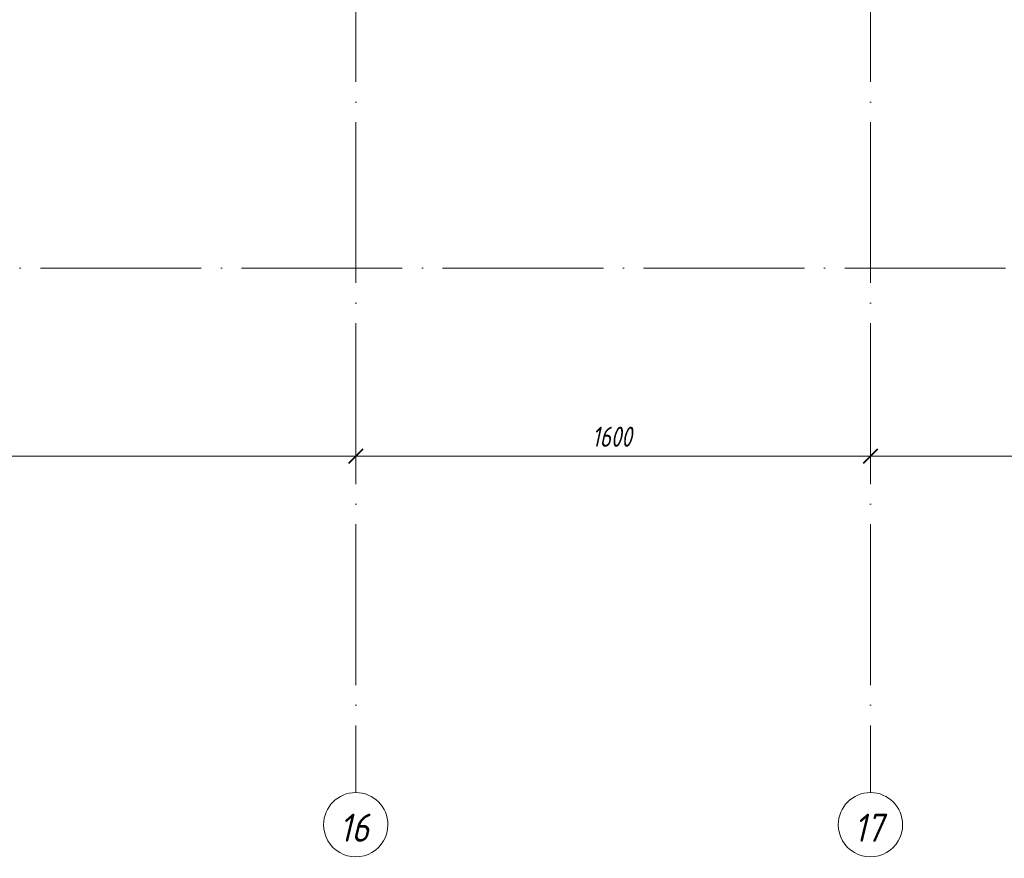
# Model space of a CAD drawing. Header units: millimetres. Extents: x 25691 to 55844, y 7165 to 18405.
# Tile 43 of 71: x 48955 to 52016, y 7165 to 9773. Entities that reach past the tile are written whole.
import ezdxf

# ---------------------------------------------------------------- set-up
doc = ezdxf.new("R2010")
doc.units = ezdxf.units.MM
doc.linetypes.add('ADSK_Линия сетки', pattern=[625, 500, -62.5, 0, -62.5])
for name, color, linetype, lineweight in [('A-____-____-DIMS', 211, 'Continuous', 9), ('A-____-____-DIMS-25', 211, 'Continuous', 9), ('S-GRID-____-IDEN', 1, 'Continuous', 20), ('S-GRID-____-OTLN', 1, 'Continuous', 9)]:
    doc.layers.add(name, color=color, linetype=linetype, lineweight=lineweight)
doc.styles.add('GOST Common_I', font='GOST Common Italic.ttf', dxfattribs={"width": 0.9, "height": 87.5})
doc.styles.add('GOST Common_I_1', font='GOST Common Italic.ttf', dxfattribs={"width": 0.8, "height": 62.5})
doc.dimstyles.new('ADSK_Округление_5мм__Узкий_', dxfattribs={"dimscale": 304.8, "dimtxt": 0.206224, "dimasz": 0.147638, "dimexe": 0.123031, "dimexo": 0.000269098, "dimgap": 0.032808, "dimtad": 1, "dimdec": 0, "dimlfac": 304.8, "dimrnd": 5, "dimdsep": 46, "dimtxsty": 'GOST Common_I_1', "dimblk1": 'OBLIQUE', "dimblk2": 'OBLIQUE', "dimsah": 1, "dimcen": 0.09, "dimdle": 0.123031, "dimazin": 0, "dimtfac": 1, "dimtdec": 4, "dimtix": 1, "dimtmove": 0, "dimatfit": 3, "dimfxl": 1, "dimtvp": 1, "dimtfill": 1, "dimtolj": 1, "dimtzin": 0, "dimlwd": 20, "dimlwe": 20, "dimarcsym": 2})

# ---------------------------------------------------------------- blocks, each defined once
blk = doc.blocks.new('Ось сетки - Круг_Ø8 мм-6408-КЖ1_ПЭ_ВЭ15_Армирование_Вертикальное')
at = {"layer": 'S-GRID-____-IDEN'}
for start, end in [(90, 270), (270, 90)]:
    blk.add_arc((25790.9, 9000), 100, start, end, dxfattribs=at)
blk = doc.blocks.new('DIMBLOCK10-КЖ1_ПЭ_ВЭ15_Армирование_Вертикальное')
at = {"layer": 'A-____-____-DIMS-25', "lineweight": 40}
for p, q in [((47250, 8415.6), (47272.5, 8438.1)), ((50000, 8415.6), (50022.5, 8438.1)), ((47250, 8415.6), (47227.5, 8393.1)), ((50000, 8415.6), (49977.5, 8393.1))]:
    blk.add_line(p, q, dxfattribs=at)
at = {"layer": 'A-____-____-DIMS-25', "lineweight": 20}
for p, q in [((47250, 8415.6), (47250, 8422.4)), ((50000, 8415.6), (50000, 8422.4)), ((47250, 8415.6), (50000, 8415.6)), ((47250, 8415.6), (47250, 8378.1)), ((50000, 8415.6), (50000, 8378.1))]:
    blk.add_line(p, q, dxfattribs=at)
at = {"layer": 'A-____-____-DIMS-25', "color": 0, "lineweight": 20, "insert": (48554.7, 8507.3), "char_height": 62.5, "width": 168.756, "attachment_point": 1, "line_spacing_factor": 1.022761, "style": 'GOST Common_I_1', "bg_fill": 3, "box_fill_scale": 1.25, "bg_fill_color": 256, "bg_fill_true_color": 13158600, "bg_fill_transparency": 0}
blk.add_mtext('2750', dxfattribs=at)
blk = doc.blocks.new('_Oblique')
at = {"color": 0, "linetype": 'ByBlock', "lineweight": -2}
blk.add_line((-0.5, -0.5), (0.5, 0.5), dxfattribs=at)
blk = doc.blocks.new('DIMBLOCK11-КЖ1_ПЭ_ВЭ15_Армирование_Вертикальное')
at = {"layer": 'A-____-____-DIMS-25', "lineweight": 40}
for p, q in [((50000, 8415.6), (50022.5, 8438.1)), ((51600, 8415.6), (51622.5, 8438.1)), ((50000, 8415.6), (49977.5, 8393.1)), ((51600, 8415.6), (51577.5, 8393.1))]:
    blk.add_line(p, q, dxfattribs=at)
at = {"layer": 'A-____-____-DIMS-25', "lineweight": 20}
for p, q in [((50000, 8415.6), (50000, 8422.4)), ((51600, 8415.6), (51600, 8422.4)), ((50000, 8415.6), (51600, 8415.6)), ((50000, 8415.6), (50000, 8378.1)), ((51600, 8415.6), (51600, 8378.1))]:
    blk.add_line(p, q, dxfattribs=at)
at = {"layer": 'A-____-____-DIMS-25', "color": 0, "lineweight": 20, "insert": (50734.5, 8507.3), "char_height": 62.5, "width": 157.25, "attachment_point": 1, "line_spacing_factor": 1.022761, "style": 'GOST Common_I_1', "bg_fill": 3, "box_fill_scale": 1.25, "bg_fill_color": 256, "bg_fill_true_color": 13158600, "bg_fill_transparency": 0}
blk.add_mtext('1600', dxfattribs=at)
blk = doc.blocks.new('DIMBLOCK12-КЖ1_ПЭ_ВЭ15_Армирование_Вертикальное')
at = {"layer": 'A-____-____-DIMS-25', "lineweight": 40}
for p, q in [((51600, 8415.6), (51622.5, 8438.1)), ((54200, 8415.6), (54222.5, 8438.1)), ((51600, 8415.6), (51577.5, 8393.1)), ((54200, 8415.6), (54177.5, 8393.1))]:
    blk.add_line(p, q, dxfattribs=at)
at = {"layer": 'A-____-____-DIMS-25', "lineweight": 20}
for p, q in [((51600, 8415.6), (51600, 8422.4)), ((54200, 8415.6), (54200, 8422.4)), ((51600, 8415.6), (54200, 8415.6)), ((51600, 8415.6), (51600, 8378.1)), ((54200, 8415.6), (54200, 8378.1))]:
    blk.add_line(p, q, dxfattribs=at)
at = {"layer": 'A-____-____-DIMS-25', "color": 0, "lineweight": 20, "insert": (52829.7, 8507.3), "char_height": 62.5, "width": 168.756, "attachment_point": 1, "line_spacing_factor": 1.022761, "style": 'GOST Common_I_1', "bg_fill": 3, "box_fill_scale": 1.25, "bg_fill_color": 256, "bg_fill_true_color": 13158600, "bg_fill_transparency": 0}
blk.add_mtext('2600', dxfattribs=at)

msp = doc.modelspace()

# ---------------------------------------------------------------- linework, layer by layer
at = {"layer": 'S-GRID-____-OTLN', "linetype": 'ADSK_Линия сетки'}
for p, q in [((50000, 18205.465), (50000, 7369.9611)), ((51600, 18205.465), (51600, 7369.9611)), ((25890.8725, 9000), (55563.1847, 9000))]:
    msp.add_line(p, q, dxfattribs=at)

# ---------------------------------------------------------------- block references
at = {"layer": 'S-GRID-____-IDEN', "rotation": 269.9999999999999}
for p in [(41000, 33060.8336), (42600, 33060.8336)]:
    msp.add_blockref('Ось сетки - Круг_Ø8 мм-6408-КЖ1_ПЭ_ВЭ15_Армирование_Вертикальное', p, dxfattribs=at)

# ---------------------------------------------------------------- texts
at = {"layer": 'S-GRID-____-IDEN', "lineweight": 9, "char_height": 87.5, "width": 120.854391, "attachment_point": 1, "style": 'GOST Common_I'}
for s, insert in [('16', (49948.7952, 7304.2809)), ('17', (51548.7952, 7304.2809))]:
    msp.add_mtext(s, dxfattribs=dict(at, insert=insert))

# ---------------------------------------------------------------- next in the draw order: dimensions: what is measured, and where the dimension line sits
at = {"layer": 'A-____-____-DIMS', "lineweight": 20}
dim = msp.add_linear_dim(base=(50000, 8415.5788), p1=(47250, 8447.3986), p2=(50000, 8447.3986), dimstyle='ADSK_Округление_5мм__Узкий_', override={"dimpost": '<>', "dimfxl": 2750}, dxfattribs=at)
dim.commit()
dim.dimension.update_dxf_attribs({"geometry": 'DIMBLOCK10-КЖ1_ПЭ_ВЭ15_Армирование_Вертикальное', "text_midpoint": (48625, 8456.8288)})

# ---------------------------------------------------------------- next in the draw order: dimensions: what is measured, and where the dimension line sits
dim = msp.add_linear_dim(base=(51600, 8415.5788), p1=(50000, 8447.3986), p2=(51600, 8447.3986), dimstyle='ADSK_Округление_5мм__Узкий_', override={"dimpost": '<>', "dimfxl": 1600}, dxfattribs=at)
dim.commit()
dim.dimension.update_dxf_attribs({"geometry": 'DIMBLOCK11-КЖ1_ПЭ_ВЭ15_Армирование_Вертикальное', "text_midpoint": (50800, 8457.2312)})

# ---------------------------------------------------------------- next in the draw order: dimensions: what is measured, and where the dimension line sits
dim = msp.add_linear_dim(base=(54200, 8415.5788), p1=(51600, 8447.3986), p2=(54200, 8447.3986), dimstyle='ADSK_Округление_5мм__Узкий_', override={"dimpost": '<>', "dimfxl": 2600}, dxfattribs=at)
dim.commit()
dim.dimension.update_dxf_attribs({"geometry": 'DIMBLOCK12-КЖ1_ПЭ_ВЭ15_Армирование_Вертикальное', "text_midpoint": (52900, 8457.2312)})

doc.saveas('drawing.dxf')
